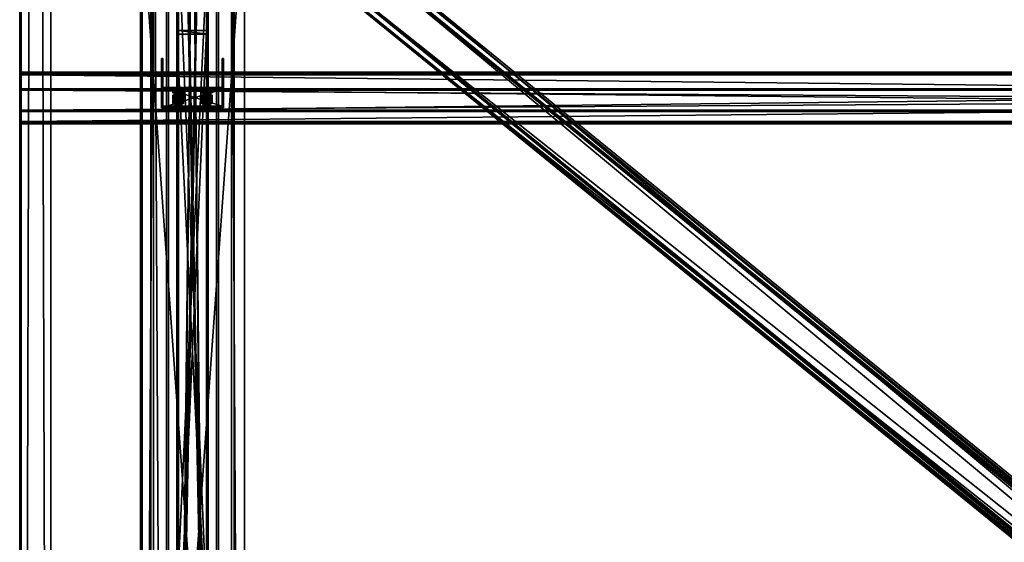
# Model space of a CAD drawing. Header units: millimetres. Extents: x -333 to 67333, y -930 to 39730.
# Tile 38 of 256: x -333 to 1564, y 3346 to 4353. Entities that reach past the tile are written whole.
import ezdxf

# ---------------------------------------------------------------- set-up
doc = ezdxf.new("R2010")
doc.units = ezdxf.units.MM
for name, color, linetype in [('13', 7, 'Continuous'), ('3', 7, 'Continuous'), ('5', 7, 'Continuous'), ('6', 7, 'Continuous'), ('7', 7, 'Continuous'), ('8', 7, 'Continuous'), ('95', 7, 'Continuous'), ('99', 7, 'Continuous')]:
    doc.layers.add(name, color=color, linetype=linetype)

msp = doc.modelspace()

# ---------------------------------------------------------------- meshes
at = {"layer": '13', "color": 30}
mesh = msp.add_polyface(dxfattribs=at)
corners = [(-333, -923.3, 3244.3), (-333, -910.8, 3185.6), (-333, 19421.5, 7502.1), (-333, 19409, 7560.8), (-330, -910.8, 3185.6), (-330, 19421.5, 7502.1), (-330, -922.7, 3241.3), (-330, 19409.6, 7557.8), (-273, -922.7, 3241.3), (-273, 19409.6, 7557.8), (-273, -923.3, 3244.3), (-273, 19409, 7560.8)]
mesh.append_faces([[corners[k] for k in face] for face in [(0, 2, 3, 3), (1, 5, 2, 2), (4, 7, 5, 5), (6, 9, 7, 7), (8, 11, 9, 9), (10, 3, 11, 11), (0, 4, 1, 1), (8, 0, 10, 10), (7, 2, 5, 5)]], dxfattribs={"vtx0": -1, "color": 30})
mesh.append_faces([[corners[k] for k in face] for face in [(4, 0, 6, 6), (6, 0, 8, 8), (3, 7, 11, 11)]], dxfattribs={"vtx0": -1, "vtx1": -1, "color": 30})
mesh.append_faces([[corners[k] for k in face] for face in [(7, 3, 2, 2)]], dxfattribs={"vtx0": -1, "vtx2": -1, "vtx3": -1, "color": 30})
mesh.append_faces([[corners[k] for k in face] for face in [(9, 11, 7, 7)]], dxfattribs={"vtx1": -1, "color": 30})
mesh.append_faces([[corners[k] for k in face] for face in [(0, 1, 2, 2), (1, 4, 5, 5), (4, 6, 7, 7), (6, 8, 9, 9), (8, 10, 11, 11), (10, 0, 3, 3)]], dxfattribs={"vtx2": -1, "vtx3": -1, "color": 30})
mesh = msp.add_polyface(dxfattribs=at)
corners = [(-100, 184.7, 2980), (-50, 184.7, 2980), (-50, 9324.4, 2980), (-100, 9324.4, 2980), (-50, 184.7, 2983), (-50, 9324.4, 2983), (-97, 184.7, 2983), (-97, 9324.4, 2983), (-97, 184.7, 3030), (-97, 9324.4, 3030), (-100, 184.7, 3030), (-100, 9324.4, 3030)]
mesh.append_faces([[corners[k] for k in face] for face in [(0, 2, 3, 3), (1, 5, 2, 2), (4, 7, 5, 5), (6, 9, 7, 7), (8, 11, 9, 9), (10, 3, 11, 11), (0, 4, 1, 1), (8, 0, 10, 10), (7, 2, 5, 5)]], dxfattribs={"vtx0": -1, "color": 30})
mesh.append_faces([[corners[k] for k in face] for face in [(4, 0, 6, 6), (6, 0, 8, 8), (3, 7, 11, 11)]], dxfattribs={"vtx0": -1, "vtx1": -1, "color": 30})
mesh.append_faces([[corners[k] for k in face] for face in [(7, 3, 2, 2)]], dxfattribs={"vtx0": -1, "vtx2": -1, "vtx3": -1, "color": 30})
mesh.append_faces([[corners[k] for k in face] for face in [(9, 11, 7, 7)]], dxfattribs={"vtx1": -1, "color": 30})
mesh.append_faces([[corners[k] for k in face] for face in [(0, 1, 2, 2), (1, 4, 5, 5), (4, 6, 7, 7), (6, 8, 9, 9), (8, 10, 11, 11), (10, 0, 3, 3)]], dxfattribs={"vtx2": -1, "vtx3": -1, "color": 30})
mesh = msp.add_polyface(dxfattribs=at)
corners = [(6100, 4248.3, 4335.3), (6100, 4175.9, 4319.9), (-330, 4175.9, 4319.9), (-330, 4248.3, 4335.3), (6100, 4217.1, 4126.2), (-330, 4217.1, 4126.2), (6100, 4156.5, 4113.3), (-330, 4156.5, 4113.3), (6100, 4153.8, 4126), (-330, 4153.8, 4126), (6100, 4151.8, 4125.6), (-330, 4151.8, 4125.6), (6100, 4154.9, 4111), (-330, 4154.9, 4111), (6100, 4219.5, 4124.7), (-330, 4219.5, 4124.7), (6100, 4178.3, 4318.4), (-330, 4178.3, 4318.4), (6100, 4246.8, 4332.9), (-330, 4246.8, 4332.9), (6100, 4249.5, 4320.2), (-330, 4249.5, 4320.2), (6100, 4251.4, 4320.6), (-330, 4251.4, 4320.6)]
mesh.append_faces([[corners[k] for k in face] for face in [(0, 2, 3, 3), (1, 5, 2, 2), (4, 7, 5, 5), (6, 9, 7, 7), (8, 11, 9, 9), (10, 13, 11, 11), (12, 15, 13, 13), (14, 17, 15, 15), (16, 19, 17, 17), (18, 21, 19, 19), (20, 23, 21, 21), (22, 3, 23, 23), (8, 12, 10, 10), (20, 0, 22, 22), (11, 7, 9, 9)]], dxfattribs={"vtx0": -1, "color": 30})
mesh.append_faces([[corners[k] for k in face] for face in [(12, 6, 14, 14), (14, 1, 16, 16), (16, 0, 18, 18), (18, 0, 20, 20), (3, 19, 23, 23), (19, 2, 17, 17), (17, 2, 15, 15), (15, 5, 13, 13), (13, 7, 11, 11)]], dxfattribs={"vtx0": -1, "vtx1": -1, "color": 30})
mesh.append_faces([[corners[k] for k in face] for face in [(12, 8, 6, 6), (14, 6, 4, 4), (14, 4, 1, 1), (16, 1, 0, 0), (19, 3, 2, 2), (15, 2, 5, 5), (13, 5, 7, 7)]], dxfattribs={"vtx0": -1, "vtx2": -1, "vtx3": -1, "color": 30})
mesh.append_faces([[corners[k] for k in face] for face in [(21, 23, 19, 19)]], dxfattribs={"vtx1": -1, "color": 30})
mesh.append_faces([[corners[k] for k in face] for face in [(0, 1, 2, 2), (1, 4, 5, 5), (4, 6, 7, 7), (6, 8, 9, 9), (8, 10, 11, 11), (10, 12, 13, 13), (12, 14, 15, 15), (14, 16, 17, 17), (16, 18, 19, 19), (18, 20, 21, 21), (20, 22, 23, 23), (22, 0, 3, 3)]], dxfattribs={"vtx2": -1, "vtx3": -1, "color": 30})
at = {"layer": '3', "color": 91}
mesh = msp.add_polyface(dxfattribs=at)
corners = [(5328.5, 421.6, 3197.9), (5281.2, 365.9, 3186.1), (307.3, 4407.9, 4045.2), (354.5, 4463.5, 4057), (5281.2, 350.5, 3258.5), (307.3, 4392.5, 4117.6), (5328.5, 406.2, 3270.3), (354.5, 4448.1, 4129.4), (5330.4, 424.5, 3195.5), (5330.4, 407.8, 3273.7), (356.5, 4449.8, 4132.8), (356.5, 4466.4, 4054.6), (5279.3, 347.6, 3260.9), (305.3, 4389.6, 4120), (5279.3, 364.3, 3182.7), (305.3, 4406.2, 4041.8)]
mesh.append_faces([[corners[k] for k in face] for face in [(0, 2, 3, 3), (1, 5, 2, 2), (4, 7, 5, 5), (6, 3, 7, 7), (8, 10, 11, 11), (9, 13, 10, 10), (12, 15, 13, 13), (14, 11, 15, 15)]], dxfattribs={"vtx0": -1, "color": 91})
mesh.append_faces([[corners[k] for k in face] for face in [(9, 6, 12, 12), (6, 8, 0, 0), (0, 8, 1, 1), (12, 4, 14, 14), (4, 12, 6, 6), (10, 3, 11, 11), (3, 10, 7, 7), (15, 2, 13, 13), (2, 11, 3, 3), (13, 7, 10, 10)]], dxfattribs={"vtx0": -1, "vtx1": -1, "color": 91})
mesh.append_faces([[corners[k] for k in face] for face in [(6, 9, 8, 8), (1, 8, 14, 14), (14, 4, 1, 1), (2, 15, 11, 11), (13, 2, 5, 5), (13, 5, 7, 7)]], dxfattribs={"vtx0": -1, "vtx2": -1, "vtx3": -1, "color": 91})
mesh.append_faces([[corners[k] for k in face] for face in [(0, 1, 2, 2), (1, 4, 5, 5), (4, 6, 7, 7), (6, 0, 3, 3), (8, 9, 10, 10), (9, 12, 13, 13), (12, 14, 15, 15), (14, 8, 11, 11)]], dxfattribs={"vtx2": -1, "vtx3": -1, "color": 91})
at = {"layer": '5', "color": 131}
mesh = msp.add_polyface(dxfattribs=at)
corners = [(46, 185, 2984), (-46, 185, 2984), (-46, 9384.7, 2984), (46, 9384.7, 2984), (-46, 185, 3076), (-46, 9384.7, 3076), (46, 185, 3076), (46, 9384.7, 3076), (50, 185, 2980), (50, 185, 3080), (50, 9384.7, 3080), (50, 9384.7, 2980), (-50, 185, 3080), (-50, 9384.7, 3080), (-50, 185, 2980), (-50, 9384.7, 2980)]
mesh.append_faces([[corners[k] for k in face] for face in [(0, 2, 3, 3), (1, 5, 2, 2), (4, 7, 5, 5), (6, 3, 7, 7), (8, 10, 11, 11), (9, 13, 10, 10), (12, 15, 13, 13), (14, 11, 15, 15)]], dxfattribs={"vtx0": -1, "color": 131})
mesh.append_faces([[corners[k] for k in face] for face in [(9, 6, 12, 12), (6, 8, 0, 0), (0, 8, 1, 1), (12, 4, 14, 14), (4, 12, 6, 6), (14, 1, 8, 8), (11, 3, 15, 15), (3, 10, 7, 7), (7, 10, 5, 5), (15, 2, 13, 13), (2, 15, 3, 3), (13, 5, 10, 10)]], dxfattribs={"vtx0": -1, "vtx1": -1, "color": 131})
mesh.append_faces([[corners[k] for k in face] for face in [(6, 9, 8, 8), (14, 4, 1, 1), (3, 11, 10, 10), (13, 2, 5, 5)]], dxfattribs={"vtx0": -1, "vtx2": -1, "vtx3": -1, "color": 131})
mesh.append_faces([[corners[k] for k in face] for face in [(0, 1, 2, 2), (1, 4, 5, 5), (4, 6, 7, 7), (6, 0, 3, 3), (8, 9, 10, 10), (9, 12, 13, 13), (12, 14, 15, 15), (14, 8, 11, 11)]], dxfattribs={"vtx2": -1, "vtx3": -1, "color": 131})
at = {"layer": '6', "color": 2}
mesh = msp.add_polyface(dxfattribs=at)
corners = [(-75, 7914.5, 4751.7), (75, 7914.5, 4751.7), (75, 175, 3106.7), (-75, 175, 3106.7), (75, 7883.3, 4898.4), (75, 25, 3228.1), (-75, 7883.3, 4898.4), (-75, 25, 3228.1), (-80, 7915.5, 4746.8), (-80, 7882.3, 4903.3), (-80, 20, 3232.2), (-80, 180, 3102.6), (80, 7882.3, 4903.3), (80, 20, 3232.2), (80, 7915.5, 4746.8), (80, 180, 3102.6)]
mesh.append_faces([[corners[k] for k in face] for face in [(0, 2, 3, 3), (1, 5, 2, 2), (4, 7, 5, 5), (6, 3, 7, 7), (8, 10, 11, 11), (9, 13, 10, 10), (12, 15, 13, 13), (14, 11, 15, 15)]], dxfattribs={"vtx0": -1, "color": 2})
mesh.append_faces([[corners[k] for k in face] for face in [(9, 6, 12, 12), (6, 8, 0, 0), (0, 8, 1, 1), (12, 4, 14, 14), (4, 12, 6, 6), (14, 1, 8, 8), (11, 3, 15, 15), (3, 10, 7, 7), (7, 10, 5, 5), (15, 2, 13, 13), (2, 15, 3, 3), (13, 5, 10, 10)]], dxfattribs={"vtx0": -1, "vtx1": -1, "color": 2})
mesh.append_faces([[corners[k] for k in face] for face in [(6, 9, 8, 8), (14, 4, 1, 1), (3, 11, 10, 10), (13, 2, 5, 5)]], dxfattribs={"vtx0": -1, "vtx2": -1, "vtx3": -1, "color": 2})
mesh.append_faces([[corners[k] for k in face] for face in [(0, 1, 2, 2), (1, 4, 5, 5), (4, 6, 7, 7), (6, 0, 3, 3), (8, 9, 10, 10), (9, 12, 13, 13), (12, 14, 15, 15), (14, 8, 11, 11)]], dxfattribs={"vtx2": -1, "vtx3": -1, "color": 2})
at = {"layer": '7', "color": 6}
mesh = msp.add_polyface(dxfattribs=at)
corners = [(-60, 4183.1, 4295.9), (60, 4183.1, 4295.9), (60, 4219.5, 4124.7), (-60, 4219.5, 4124.7), (60, 4241.8, 4308.3), (60, 4278.2, 4137.2), (57, 4241.8, 4308.3), (57, 4278.2, 4137.2), (57, 4186, 4296.5), (57, 4222.4, 4125.3), (-57, 4186, 4296.5), (-57, 4222.4, 4125.3), (-57, 4241.8, 4308.3), (-57, 4278.2, 4137.2), (-60, 4241.8, 4308.3), (-60, 4278.2, 4137.2)]
mesh.append_faces([[corners[k] for k in face] for face in [(0, 2, 3, 3), (1, 5, 2, 2), (4, 7, 5, 5), (6, 9, 7, 7), (8, 11, 9, 9), (10, 13, 11, 11), (12, 15, 13, 13), (14, 3, 15, 15), (12, 0, 14, 14), (7, 2, 5, 5)]], dxfattribs={"vtx0": -1, "color": 6})
mesh.append_faces([[corners[k] for k in face] for face in [(1, 8, 4, 4), (8, 0, 10, 10), (10, 0, 12, 12), (3, 11, 15, 15), (11, 2, 9, 9), (9, 2, 7, 7)]], dxfattribs={"vtx0": -1, "vtx1": -1, "color": 6})
mesh.append_faces([[corners[k] for k in face] for face in [(8, 1, 0, 0), (11, 3, 2, 2)]], dxfattribs={"vtx0": -1, "vtx2": -1, "vtx3": -1, "color": 6})
mesh.append_faces([[corners[k] for k in face] for face in [(6, 4, 8, 8), (13, 15, 11, 11)]], dxfattribs={"vtx1": -1, "color": 6})
mesh.append_faces([[corners[k] for k in face] for face in [(0, 1, 2, 2), (1, 4, 5, 5), (4, 6, 7, 7), (6, 8, 9, 9), (8, 10, 11, 11), (10, 12, 13, 13), (12, 14, 15, 15), (14, 0, 3, 3)]], dxfattribs={"vtx2": -1, "vtx3": -1, "color": 6})
at = {"layer": '8', "color": 253}
mesh = msp.add_polyface(dxfattribs=at)
corners = [(-27, 4506.9, 4022.3), (27, 4506.9, 4022.3), (27, 3230.1, 3080), (-27, 3230.1, 3080), (27, 4331.9, 3985.1), (27, 3105.5, 3080), (-27, 4331.9, 3985.1), (-27, 3105.5, 3080), (-30, 4514, 4023.8), (-30, 4324.8, 3983.6), (-30, 3100.4, 3080), (-30, 3235.1, 3080), (30, 4324.8, 3983.6), (30, 3100.4, 3080), (30, 4514, 4023.8), (30, 3235.1, 3080)]
mesh.append_faces([[corners[k] for k in face] for face in [(0, 2, 3, 3), (1, 5, 2, 2), (4, 7, 5, 5), (6, 3, 7, 7), (8, 10, 11, 11), (9, 13, 10, 10), (12, 15, 13, 13), (14, 11, 15, 15)]], dxfattribs={"vtx0": -1, "color": 253})
mesh.append_faces([[corners[k] for k in face] for face in [(9, 6, 12, 12), (6, 8, 0, 0), (0, 8, 1, 1), (12, 4, 14, 14), (4, 12, 6, 6), (14, 1, 8, 8), (11, 3, 15, 15), (3, 10, 7, 7), (7, 10, 5, 5), (15, 2, 13, 13), (2, 15, 3, 3), (13, 5, 10, 10)]], dxfattribs={"vtx0": -1, "vtx1": -1, "color": 253})
mesh.append_faces([[corners[k] for k in face] for face in [(6, 9, 8, 8), (14, 4, 1, 1), (3, 11, 10, 10), (13, 2, 5, 5)]], dxfattribs={"vtx0": -1, "vtx2": -1, "vtx3": -1, "color": 253})
mesh.append_faces([[corners[k] for k in face] for face in [(0, 1, 2, 2), (1, 4, 5, 5), (4, 6, 7, 7), (6, 0, 3, 3), (8, 9, 10, 10), (9, 12, 13, 13), (12, 14, 15, 15), (14, 8, 11, 11)]], dxfattribs={"vtx2": -1, "vtx3": -1, "color": 253})
at = {"layer": '95', "color": 20}
mesh = msp.add_polyface(dxfattribs=at)
corners = [(-33.5, 4207.1, 4173.2), (-32.7, 4212.6, 4171.3), (-33.5, 4212, 4174.2), (-32.7, 4207.7, 4170.2), (-30.5, 4208.2, 4168.1), (-30.5, 4213.1, 4169.1), (-27.5, 4208.4, 4167.3), (-27.5, 4213.3, 4168.3), (-24.5, 4208.2, 4168.1), (-24.5, 4213.1, 4169.1), (-22.3, 4207.7, 4170.2), (-22.3, 4212.6, 4171.3), (-21.5, 4212, 4174.2), (-21.5, 4207.1, 4173.2), (-22.3, 4211.4, 4177.1), (-32.7, 4206.5, 4176.1), (-32.7, 4211.4, 4177.1), (-27.5, 4210.8, 4180.1), (-30.5, 4210.9, 4179.3), (-24.5, 4210.9, 4179.3), (-37.9, 4212, 4174.2), (-32.7, 4213.9, 4165.4), (-32.7, 4221.2, 4167), (-37.9, 4219.3, 4175.8), (-22.3, 4213.9, 4165.4), (-22.3, 4221.2, 4167), (-17.1, 4212, 4174.2), (-17.1, 4219.3, 4175.8), (-22.3, 4210.1, 4183), (-22.3, 4217.5, 4184.6), (-32.7, 4210.1, 4183), (-32.7, 4217.5, 4184.6)]
mesh.append_faces([[corners[k] for k in face] for face in [(0, 1, 2, 2), (3, 5, 1, 1), (4, 7, 5, 5), (6, 9, 7, 7), (8, 11, 9, 9), (10, 12, 11, 11), (13, 14, 12, 12), (15, 2, 16, 16), (16, 17, 18, 18), (11, 7, 9, 9), (20, 22, 23, 23), (21, 25, 22, 22), (24, 27, 25, 25), (26, 29, 27, 27), (28, 31, 29, 29), (30, 23, 31, 31), (21, 26, 24, 24), (28, 20, 30, 30), (23, 29, 31, 31), (27, 22, 25, 25)]], dxfattribs={"vtx0": -1, "color": 20})
mesh.append_faces([[corners[k] for k in face] for face in [(17, 16, 19, 19), (19, 16, 14, 14), (14, 1, 12, 12), (12, 5, 11, 11), (26, 20, 28, 28), (29, 22, 27, 27)]], dxfattribs={"vtx0": -1, "vtx1": -1, "color": 20})
mesh.append_faces([[corners[k] for k in face] for face in [(14, 16, 2, 2), (14, 2, 1, 1), (12, 1, 5, 5), (11, 5, 7, 7), (26, 21, 20, 20), (29, 23, 22, 22)]], dxfattribs={"vtx0": -1, "vtx2": -1, "vtx3": -1, "color": 20})
mesh.append_faces([[corners[k] for k in face] for face in [(3, 4, 5, 5), (4, 6, 7, 7), (6, 8, 9, 9), (8, 10, 11, 11), (20, 21, 22, 22), (21, 24, 25, 25), (24, 26, 27, 27), (26, 28, 29, 29), (28, 30, 31, 31), (30, 20, 23, 23)]], dxfattribs={"vtx2": -1, "vtx3": -1, "color": 20})
mesh = msp.add_polyface(dxfattribs=at)
corners = [(-22.3, 4196.7, 4282.4), (-37.9, 4198.6, 4273.6), (-32.7, 4200.4, 4264.8), (-17.1, 4198.6, 4273.6), (-22.3, 4200.4, 4264.8), (-33.5, 4207.1, 4173.2), (-32.7, 4207.7, 4170.2), (-32.7, 4212.6, 4171.3), (-22.3, 4207.7, 4170.2), (-21.5, 4207.1, 4173.2), (-21.5, 4212, 4174.2), (-22.3, 4206.5, 4176.1), (-22.3, 4211.4, 4177.1), (-24.5, 4206, 4178.3), (-24.5, 4210.9, 4179.3), (-27.5, 4205.9, 4179), (-27.5, 4210.8, 4180.1), (-30.5, 4206, 4178.3), (-30.5, 4210.9, 4179.3), (-32.7, 4206.5, 4176.1), (-32.7, 4211.4, 4177.1), (-33.5, 4212, 4174.2), (-27.5, 4208.4, 4167.3), (-24.5, 4208.2, 4168.1), (-30.5, 4208.2, 4168.1), (-37.9, 4199.8, 4171.6), (-32.7, 4201.7, 4162.8), (-32.7, 4209, 4164.4), (-37.9, 4207.1, 4173.2), (-22.3, 4201.7, 4162.8), (-22.3, 4209, 4164.4), (-17.1, 4199.8, 4171.6), (-17.1, 4207.1, 4173.2), (-22.3, 4197.9, 4180.4), (-22.3, 4205.2, 4182), (-32.7, 4197.9, 4180.4), (-32.7, 4205.2, 4182)]
mesh.append_faces([[corners[k] for k in face] for face in [(3, 2, 4, 4), (11, 14, 12, 12), (13, 16, 14, 14), (15, 18, 16, 16), (17, 20, 18, 18), (22, 8, 23, 23), (13, 17, 15, 15), (25, 27, 28, 28), (26, 30, 27, 27), (29, 32, 30, 30), (31, 34, 32, 32), (33, 36, 34, 34), (35, 28, 36, 36), (26, 31, 29, 29), (28, 34, 36, 36), (32, 27, 30, 30)]], dxfattribs={"vtx0": -1, "color": 20})
mesh.append_faces([[corners[k] for k in face] for face in [(8, 6, 9, 9), (9, 6, 11, 11), (11, 19, 13, 13), (34, 27, 32, 32)]], dxfattribs={"vtx0": -1, "vtx1": -1, "color": 20})
mesh.append_faces([[corners[k] for k in face] for face in [(0, 1, 2, 2), (8, 22, 24, 24), (8, 24, 6, 6), (11, 6, 5, 5), (11, 5, 19, 19), (13, 19, 17, 17), (31, 26, 25, 25), (34, 28, 27, 27)]], dxfattribs={"vtx0": -1, "vtx2": -1, "vtx3": -1, "color": 20})
mesh.append_faces([[corners[k] for k in face] for face in [(5, 6, 7, 7), (8, 9, 10, 10), (9, 11, 12, 12), (11, 13, 14, 14), (13, 15, 16, 16), (15, 17, 18, 18), (17, 19, 20, 20), (19, 5, 21, 21), (25, 26, 27, 27), (26, 29, 30, 30), (29, 31, 32, 32), (31, 33, 34, 34), (33, 35, 36, 36), (35, 25, 28, 28)]], dxfattribs={"vtx2": -1, "vtx3": -1, "color": 20})
mesh = msp.add_polyface(dxfattribs=at)
corners = [(21.5, 4207.1, 4173.2), (22.3, 4212.6, 4171.3), (21.5, 4212, 4174.2), (22.3, 4207.7, 4170.2), (24.5, 4208.2, 4168.1), (24.5, 4213.1, 4169.1), (27.5, 4208.4, 4167.3), (27.5, 4213.3, 4168.3), (30.5, 4208.2, 4168.1), (30.5, 4213.1, 4169.1), (32.7, 4207.7, 4170.2), (32.7, 4212.6, 4171.3), (33.5, 4212, 4174.2), (33.5, 4207.1, 4173.2), (32.7, 4211.4, 4177.1), (22.3, 4206.5, 4176.1), (22.3, 4211.4, 4177.1), (27.5, 4210.8, 4180.1), (24.5, 4210.9, 4179.3), (30.5, 4210.9, 4179.3), (17.1, 4212, 4174.2), (22.3, 4213.9, 4165.4), (22.3, 4221.2, 4167), (17.1, 4219.3, 4175.8), (32.7, 4213.9, 4165.4), (32.7, 4221.2, 4167), (37.9, 4212, 4174.2), (37.9, 4219.3, 4175.8), (32.7, 4210.1, 4183), (32.7, 4217.5, 4184.6), (22.3, 4210.1, 4183), (22.3, 4217.5, 4184.6)]
mesh.append_faces([[corners[k] for k in face] for face in [(0, 1, 2, 2), (3, 5, 1, 1), (4, 7, 5, 5), (6, 9, 7, 7), (8, 11, 9, 9), (10, 12, 11, 11), (13, 14, 12, 12), (15, 2, 16, 16), (16, 17, 18, 18), (11, 7, 9, 9), (20, 22, 23, 23), (21, 25, 22, 22), (24, 27, 25, 25), (26, 29, 27, 27), (28, 31, 29, 29), (30, 23, 31, 31), (21, 26, 24, 24), (28, 20, 30, 30), (23, 29, 31, 31), (27, 22, 25, 25)]], dxfattribs={"vtx0": -1, "color": 20})
mesh.append_faces([[corners[k] for k in face] for face in [(17, 16, 19, 19), (19, 2, 14, 14), (14, 1, 12, 12), (12, 5, 11, 11), (26, 20, 28, 28), (29, 22, 27, 27)]], dxfattribs={"vtx0": -1, "vtx1": -1, "color": 20})
mesh.append_faces([[corners[k] for k in face] for face in [(19, 16, 2, 2), (14, 2, 1, 1), (12, 1, 5, 5), (11, 5, 7, 7), (26, 21, 20, 20), (29, 23, 22, 22)]], dxfattribs={"vtx0": -1, "vtx2": -1, "vtx3": -1, "color": 20})
mesh.append_faces([[corners[k] for k in face] for face in [(3, 4, 5, 5), (4, 6, 7, 7), (6, 8, 9, 9), (8, 10, 11, 11), (20, 21, 22, 22), (21, 24, 25, 25), (24, 26, 27, 27), (26, 28, 29, 29), (28, 30, 31, 31), (30, 20, 23, 23)]], dxfattribs={"vtx2": -1, "vtx3": -1, "color": 20})
mesh = msp.add_polyface(dxfattribs=at)
corners = [(32.7, 4196.7, 4282.4), (17.1, 4198.6, 4273.6), (22.3, 4200.4, 4264.8), (37.9, 4198.6, 4273.6), (32.7, 4200.4, 4264.8), (21.5, 4207.1, 4173.2), (22.3, 4207.7, 4170.2), (22.3, 4212.6, 4171.3), (32.7, 4207.7, 4170.2), (33.5, 4207.1, 4173.2), (33.5, 4212, 4174.2), (32.7, 4206.5, 4176.1), (32.7, 4211.4, 4177.1), (30.5, 4206, 4178.3), (30.5, 4210.9, 4179.3), (27.5, 4205.9, 4179), (27.5, 4210.8, 4180.1), (24.5, 4206, 4178.3), (24.5, 4210.9, 4179.3), (22.3, 4206.5, 4176.1), (22.3, 4211.4, 4177.1), (21.5, 4212, 4174.2), (27.5, 4208.4, 4167.3), (30.5, 4208.2, 4168.1), (24.5, 4208.2, 4168.1), (17.1, 4199.8, 4171.6), (22.3, 4201.7, 4162.8), (22.3, 4209, 4164.4), (17.1, 4207.1, 4173.2), (32.7, 4201.7, 4162.8), (32.7, 4209, 4164.4), (37.9, 4199.8, 4171.6), (37.9, 4207.1, 4173.2), (32.7, 4197.9, 4180.4), (32.7, 4205.2, 4182), (22.3, 4197.9, 4180.4), (22.3, 4205.2, 4182)]
mesh.append_faces([[corners[k] for k in face] for face in [(3, 2, 4, 4), (11, 14, 12, 12), (13, 16, 14, 14), (15, 18, 16, 16), (17, 20, 18, 18), (22, 8, 23, 23), (13, 17, 15, 15), (25, 27, 28, 28), (26, 30, 27, 27), (29, 32, 30, 30), (31, 34, 32, 32), (33, 36, 34, 34), (35, 28, 36, 36), (26, 31, 29, 29), (28, 34, 36, 36), (32, 27, 30, 30)]], dxfattribs={"vtx0": -1, "color": 20})
mesh.append_faces([[corners[k] for k in face] for face in [(8, 6, 9, 9), (9, 6, 11, 11), (11, 5, 13, 13), (34, 27, 32, 32)]], dxfattribs={"vtx0": -1, "vtx1": -1, "color": 20})
mesh.append_faces([[corners[k] for k in face] for face in [(0, 1, 2, 2), (8, 22, 24, 24), (8, 24, 6, 6), (11, 6, 5, 5), (13, 5, 19, 19), (13, 19, 17, 17), (31, 26, 25, 25), (34, 28, 27, 27)]], dxfattribs={"vtx0": -1, "vtx2": -1, "vtx3": -1, "color": 20})
mesh.append_faces([[corners[k] for k in face] for face in [(5, 6, 7, 7), (8, 9, 10, 10), (9, 11, 12, 12), (11, 13, 14, 14), (13, 15, 16, 16), (15, 17, 18, 18), (17, 19, 20, 20), (19, 5, 21, 21), (25, 26, 27, 27), (26, 29, 30, 30), (29, 31, 32, 32), (31, 33, 34, 34), (33, 35, 36, 36), (35, 25, 28, 28)]], dxfattribs={"vtx2": -1, "vtx3": -1, "color": 20})
mesh = msp.add_polyface(dxfattribs=at)
corners = [(-33.5, 4186.3, 4271), (-32.7, 4191.8, 4269.1), (-33.5, 4191.2, 4272), (-32.7, 4187, 4268.1), (-30.5, 4187.4, 4265.9), (-30.5, 4192.3, 4266.9), (-27.5, 4187.6, 4265.1), (-27.5, 4192.5, 4266.2), (-24.5, 4187.4, 4265.9), (-24.5, 4192.3, 4266.9), (-22.3, 4187, 4268.1), (-22.3, 4191.8, 4269.1), (-21.5, 4191.2, 4272), (-21.5, 4186.3, 4271), (-22.3, 4190.6, 4275), (-32.7, 4185.7, 4273.9), (-32.7, 4190.6, 4275), (-27.5, 4190, 4277.9), (-30.5, 4190.1, 4277.1), (-24.5, 4190.1, 4277.1), (-37.9, 4191.2, 4272), (-32.7, 4193.1, 4263.2), (-32.7, 4200.4, 4264.8), (-37.9, 4198.6, 4273.6), (-22.3, 4193.1, 4263.2), (-22.3, 4200.4, 4264.8), (-17.1, 4191.2, 4272), (-17.1, 4198.6, 4273.6), (-22.3, 4189.3, 4280.8), (-22.3, 4196.7, 4282.4), (-32.7, 4189.3, 4280.8), (-32.7, 4196.7, 4282.4), (-17.1, 4199.8, 4171.6), (-37.9, 4199.8, 4171.6), (-22.3, 4197.9, 4180.4), (-32.7, 4197.9, 4180.4)]
mesh.append_faces([[corners[k] for k in face] for face in [(0, 1, 2, 2), (3, 5, 1, 1), (4, 7, 5, 5), (6, 9, 7, 7), (8, 11, 9, 9), (10, 12, 11, 11), (13, 14, 12, 12), (15, 2, 16, 16), (16, 17, 18, 18), (11, 7, 9, 9), (20, 22, 23, 23), (21, 25, 22, 22), (24, 27, 25, 25), (26, 29, 27, 27), (28, 31, 29, 29), (30, 23, 31, 31), (21, 26, 24, 24), (28, 20, 30, 30), (23, 29, 31, 31), (34, 33, 35, 35)]], dxfattribs={"vtx0": -1, "color": 20})
mesh.append_faces([[corners[k] for k in face] for face in [(17, 16, 19, 19), (19, 16, 14, 14), (14, 1, 12, 12), (12, 5, 11, 11), (26, 20, 28, 28), (29, 22, 27, 27), (32, 33, 34, 34)]], dxfattribs={"vtx0": -1, "vtx1": -1, "color": 20})
mesh.append_faces([[corners[k] for k in face] for face in [(14, 16, 2, 2), (14, 2, 1, 1), (12, 1, 5, 5), (11, 5, 7, 7), (26, 21, 20, 20)]], dxfattribs={"vtx0": -1, "vtx2": -1, "vtx3": -1, "color": 20})
mesh.append_faces([[corners[k] for k in face] for face in [(3, 4, 5, 5), (4, 6, 7, 7), (6, 8, 9, 9), (8, 10, 11, 11), (20, 21, 22, 22), (21, 24, 25, 25), (24, 26, 27, 27), (26, 28, 29, 29), (28, 30, 31, 31), (30, 20, 23, 23)]], dxfattribs={"vtx2": -1, "vtx3": -1, "color": 20})
mesh = msp.add_polyface(dxfattribs=at)
corners = [(21.5, 4186.3, 4271), (22.3, 4191.8, 4269.1), (21.5, 4191.2, 4272), (22.3, 4187, 4268.1), (24.5, 4187.4, 4265.9), (24.5, 4192.3, 4266.9), (27.5, 4187.6, 4265.1), (27.5, 4192.5, 4266.2), (30.5, 4187.4, 4265.9), (30.5, 4192.3, 4266.9), (32.7, 4187, 4268.1), (32.7, 4191.8, 4269.1), (33.5, 4191.2, 4272), (33.5, 4186.3, 4271), (32.7, 4190.6, 4275), (22.3, 4185.7, 4273.9), (22.3, 4190.6, 4275), (27.5, 4190, 4277.9), (24.5, 4190.1, 4277.1), (30.5, 4190.1, 4277.1), (17.1, 4191.2, 4272), (22.3, 4193.1, 4263.2), (22.3, 4200.4, 4264.8), (17.1, 4198.6, 4273.6), (32.7, 4193.1, 4263.2), (32.7, 4200.4, 4264.8), (37.9, 4191.2, 4272), (37.9, 4198.6, 4273.6), (32.7, 4189.3, 4280.8), (32.7, 4196.7, 4282.4), (22.3, 4189.3, 4280.8), (22.3, 4196.7, 4282.4), (37.9, 4199.8, 4171.6), (17.1, 4199.8, 4171.6), (32.7, 4197.9, 4180.4), (22.3, 4197.9, 4180.4)]
mesh.append_faces([[corners[k] for k in face] for face in [(0, 1, 2, 2), (3, 5, 1, 1), (4, 7, 5, 5), (6, 9, 7, 7), (8, 11, 9, 9), (10, 12, 11, 11), (13, 14, 12, 12), (15, 2, 16, 16), (16, 17, 18, 18), (11, 7, 9, 9), (20, 22, 23, 23), (21, 25, 22, 22), (24, 27, 25, 25), (26, 29, 27, 27), (28, 31, 29, 29), (30, 23, 31, 31), (21, 26, 24, 24), (28, 20, 30, 30), (23, 29, 31, 31), (34, 33, 35, 35)]], dxfattribs={"vtx0": -1, "color": 20})
mesh.append_faces([[corners[k] for k in face] for face in [(17, 16, 19, 19), (19, 2, 14, 14), (14, 1, 12, 12), (12, 5, 11, 11), (26, 20, 28, 28), (29, 22, 27, 27), (32, 33, 34, 34)]], dxfattribs={"vtx0": -1, "vtx1": -1, "color": 20})
mesh.append_faces([[corners[k] for k in face] for face in [(19, 16, 2, 2), (14, 2, 1, 1), (12, 1, 5, 5), (11, 5, 7, 7), (26, 21, 20, 20)]], dxfattribs={"vtx0": -1, "vtx2": -1, "vtx3": -1, "color": 20})
mesh.append_faces([[corners[k] for k in face] for face in [(3, 4, 5, 5), (4, 6, 7, 7), (6, 8, 9, 9), (8, 10, 11, 11), (20, 21, 22, 22), (21, 24, 25, 25), (24, 26, 27, 27), (26, 28, 29, 29), (28, 30, 31, 31), (30, 20, 23, 23)]], dxfattribs={"vtx2": -1, "vtx3": -1, "color": 20})
mesh = msp.add_polyface(dxfattribs=at)
corners = [(-33.5, 4186.3, 4271), (-32.7, 4187, 4268.1), (-32.7, 4191.8, 4269.1), (-22.3, 4187, 4268.1), (-21.5, 4186.3, 4271), (-21.5, 4191.2, 4272), (-22.3, 4185.7, 4273.9), (-22.3, 4190.6, 4275), (-24.5, 4185.2, 4276.1), (-24.5, 4190.1, 4277.1), (-27.5, 4185.1, 4276.9), (-27.5, 4190, 4277.9), (-30.5, 4185.2, 4276.1), (-30.5, 4190.1, 4277.1), (-32.7, 4185.7, 4273.9), (-32.7, 4190.6, 4275), (-33.5, 4191.2, 4272), (-27.5, 4187.6, 4265.1), (-24.5, 4187.4, 4265.9), (-30.5, 4187.4, 4265.9), (-37.9, 4179, 4269.4), (-32.7, 4180.9, 4260.6), (-32.7, 4188.2, 4262.2), (-37.9, 4186.3, 4271), (-22.3, 4180.9, 4260.6), (-22.3, 4188.2, 4262.2), (-17.1, 4179, 4269.4), (-17.1, 4186.3, 4271), (-22.3, 4177.1, 4278.2), (-22.3, 4184.5, 4279.8), (-32.7, 4177.1, 4278.2), (-32.7, 4184.5, 4279.8)]
mesh.append_faces([[corners[k] for k in face] for face in [(6, 9, 7, 7), (8, 11, 9, 9), (10, 13, 11, 11), (12, 15, 13, 13), (17, 3, 18, 18), (8, 12, 10, 10), (20, 22, 23, 23), (21, 25, 22, 22), (24, 27, 25, 25), (26, 29, 27, 27), (28, 31, 29, 29), (30, 23, 31, 31), (21, 26, 24, 24), (28, 20, 30, 30), (23, 29, 31, 31), (27, 22, 25, 25)]], dxfattribs={"vtx0": -1, "color": 20})
mesh.append_faces([[corners[k] for k in face] for face in [(3, 1, 4, 4), (4, 1, 6, 6), (6, 0, 8, 8), (26, 20, 28, 28), (29, 22, 27, 27)]], dxfattribs={"vtx0": -1, "vtx1": -1, "color": 20})
mesh.append_faces([[corners[k] for k in face] for face in [(3, 17, 19, 19), (3, 19, 1, 1), (6, 1, 0, 0), (8, 0, 14, 14), (8, 14, 12, 12), (26, 21, 20, 20), (29, 23, 22, 22)]], dxfattribs={"vtx0": -1, "vtx2": -1, "vtx3": -1, "color": 20})
mesh.append_faces([[corners[k] for k in face] for face in [(0, 1, 2, 2), (3, 4, 5, 5), (4, 6, 7, 7), (6, 8, 9, 9), (8, 10, 11, 11), (10, 12, 13, 13), (12, 14, 15, 15), (14, 0, 16, 16), (20, 21, 22, 22), (21, 24, 25, 25), (24, 26, 27, 27), (26, 28, 29, 29), (28, 30, 31, 31), (30, 20, 23, 23)]], dxfattribs={"vtx2": -1, "vtx3": -1, "color": 20})
mesh = msp.add_polyface(dxfattribs=at)
corners = [(21.5, 4186.3, 4271), (22.3, 4187, 4268.1), (22.3, 4191.8, 4269.1), (32.7, 4187, 4268.1), (33.5, 4186.3, 4271), (33.5, 4191.2, 4272), (32.7, 4185.7, 4273.9), (32.7, 4190.6, 4275), (30.5, 4185.2, 4276.1), (30.5, 4190.1, 4277.1), (27.5, 4185.1, 4276.9), (27.5, 4190, 4277.9), (24.5, 4185.2, 4276.1), (24.5, 4190.1, 4277.1), (22.3, 4185.7, 4273.9), (22.3, 4190.6, 4275), (21.5, 4191.2, 4272), (27.5, 4187.6, 4265.1), (30.5, 4187.4, 4265.9), (24.5, 4187.4, 4265.9), (17.1, 4179, 4269.4), (22.3, 4180.9, 4260.6), (22.3, 4188.2, 4262.2), (17.1, 4186.3, 4271), (32.7, 4180.9, 4260.6), (32.7, 4188.2, 4262.2), (37.9, 4179, 4269.4), (37.9, 4186.3, 4271), (32.7, 4177.1, 4278.2), (32.7, 4184.5, 4279.8), (22.3, 4177.1, 4278.2), (22.3, 4184.5, 4279.8)]
mesh.append_faces([[corners[k] for k in face] for face in [(6, 9, 7, 7), (8, 11, 9, 9), (10, 13, 11, 11), (12, 15, 13, 13), (17, 3, 18, 18), (8, 12, 10, 10), (20, 22, 23, 23), (21, 25, 22, 22), (24, 27, 25, 25), (26, 29, 27, 27), (28, 31, 29, 29), (30, 23, 31, 31), (21, 26, 24, 24), (28, 20, 30, 30), (23, 29, 31, 31), (27, 22, 25, 25)]], dxfattribs={"vtx0": -1, "color": 20})
mesh.append_faces([[corners[k] for k in face] for face in [(3, 1, 4, 4), (4, 1, 6, 6), (6, 0, 8, 8), (26, 20, 28, 28), (29, 22, 27, 27)]], dxfattribs={"vtx0": -1, "vtx1": -1, "color": 20})
mesh.append_faces([[corners[k] for k in face] for face in [(3, 17, 19, 19), (3, 19, 1, 1), (6, 1, 0, 0), (8, 0, 14, 14), (8, 14, 12, 12), (26, 21, 20, 20), (29, 23, 22, 22)]], dxfattribs={"vtx0": -1, "vtx2": -1, "vtx3": -1, "color": 20})
mesh.append_faces([[corners[k] for k in face] for face in [(0, 1, 2, 2), (3, 4, 5, 5), (4, 6, 7, 7), (6, 8, 9, 9), (8, 10, 11, 11), (10, 12, 13, 13), (12, 14, 15, 15), (14, 0, 16, 16), (20, 21, 22, 22), (21, 24, 25, 25), (24, 26, 27, 27), (26, 28, 29, 29), (28, 30, 31, 31), (30, 20, 23, 23)]], dxfattribs={"vtx2": -1, "vtx3": -1, "color": 20})
at = {"layer": '99', "color": 7}
mesh = msp.add_polyface(dxfattribs=at)
corners = [(100, 1810, 1000), (-100, 1810, 1000), (-100, 4590, 1000), (100, 4590, 1000), (100, 1810, 2280), (-100, 1810, 2280), (100, 4590, 2280), (-100, 4590, 2280), (100, 0, 2950), (-100, 0, 2950), (-100, 38800, 2950), (100, 38800, 2950), (100, 38800, -700), (-100, 38800, -700), (-100, 0, -700), (100, 0, -700), (100, 36990, 2280), (-100, 36990, 2280), (-100, 34210, 2280), (100, 34210, 2280), (-100, 34210, 1000), (100, 34210, 1000), (-100, 36990, 1000), (100, 36990, 1000), (100, 19847.4, 2200), (-100, 19847.4, 2200), (-100, 18949.9, 2200), (100, 18949.9, 2200), (-100, 18949.9, 100), (100, 18949.9, 100), (-100, 19847.4, 100), (100, 19847.4, 100), (100, 30990, 2280), (-100, 30990, 2280), (-100, 28210, 2280), (100, 28210, 2280), (-100, 28210, 1000), (100, 28210, 1000), (-100, 30990, 1000), (100, 30990, 1000), (100, 24990, 2280), (-100, 24990, 2280), (-100, 22210, 2280), (100, 22210, 2280), (-100, 22210, 1000), (100, 22210, 1000), (-100, 24990, 1000), (100, 24990, 1000), (100, 16590, 2280), (-100, 16590, 2280), (-100, 13810, 2280), (100, 13810, 2280), (-100, 13810, 1000), (100, 13810, 1000), (-100, 16590, 1000), (100, 16590, 1000), (100, 10590, 1000), (100, 10590, 2280), (100, 7810, 2280), (100, 7810, 1000), (-100, 7810, 2280), (-100, 7810, 1000), (-100, 10590, 1000), (-100, 10590, 2280)]
mesh.append_faces([[corners[k] for k in face] for face in [(0, 2, 3, 3), (4, 1, 0, 0), (6, 5, 4, 4), (3, 7, 6, 6), (8, 10, 11, 11), (12, 10, 13, 13), (14, 12, 13, 13), (8, 14, 9, 9), (16, 18, 19, 19), (19, 20, 21, 21), (21, 22, 23, 23), (23, 17, 16, 16), (24, 26, 27, 27), (27, 28, 29, 29), (29, 30, 31, 31), (31, 25, 24, 24), (32, 34, 35, 35), (35, 36, 37, 37), (37, 38, 39, 39), (39, 33, 32, 32), (40, 42, 43, 43), (43, 44, 45, 45), (45, 46, 47, 47), (47, 41, 40, 40), (48, 50, 51, 51), (51, 52, 53, 53), (53, 54, 55, 55), (55, 49, 48, 48), (58, 61, 59, 59), (59, 62, 56, 56), (56, 63, 57, 57), (57, 60, 58, 58)]], dxfattribs={"vtx0": -1, "color": 7})
mesh.append_faces([[corners[k] for k in face] for face in [(29, 55, 27, 27), (55, 56, 53, 53), (27, 48, 24, 24), (15, 29, 12, 12), (0, 8, 4, 4), (4, 8, 6, 6), (58, 8, 57, 57), (51, 8, 48, 48), (43, 8, 40, 40), (35, 8, 32, 32), (19, 8, 16, 16), (12, 23, 11, 11), (31, 12, 29, 29), (23, 39, 21, 21), (11, 16, 8, 8), (32, 21, 39, 39), (21, 32, 19, 19), (40, 37, 47, 47), (37, 40, 35, 35), (24, 45, 31, 31), (45, 24, 43, 43), (57, 53, 56, 56), (53, 57, 51, 51), (6, 59, 3, 3), (59, 6, 58, 58), (42, 25, 44, 44), (25, 42, 26, 26), (44, 30, 46, 46), (36, 30, 38, 38), (20, 30, 22, 22), (9, 5, 10, 10), (5, 14, 1, 1), (1, 14, 2, 2), (61, 14, 62, 62), (52, 14, 54, 54), (28, 14, 30, 30), (10, 17, 13, 13), (17, 33, 18, 18), (13, 30, 14, 14), (38, 18, 33, 33), (18, 38, 20, 20), (46, 34, 41, 41), (34, 46, 36, 36), (26, 54, 28, 28), (62, 50, 63, 63), (50, 62, 52, 52), (2, 60, 7, 7), (60, 2, 61, 61)]], dxfattribs={"vtx0": -1, "vtx1": -1, "color": 7})
mesh.append_faces([[corners[k] for k in face] for face in [(55, 29, 0, 0), (55, 3, 59, 59), (29, 15, 0, 0), (6, 8, 58, 58), (57, 8, 51, 51), (48, 8, 43, 43), (40, 8, 35, 35), (32, 8, 19, 19), (23, 12, 31, 31), (23, 31, 45, 45), (23, 47, 37, 37), (43, 24, 48, 48), (46, 30, 36, 36), (38, 30, 20, 20), (2, 14, 61, 61), (62, 14, 52, 52), (54, 14, 28, 28), (17, 10, 5, 5), (17, 7, 60, 60), (17, 63, 50, 50), (17, 49, 42, 42), (17, 41, 34, 34), (13, 22, 30, 30), (49, 26, 42, 42)]], dxfattribs={"vtx0": -1, "vtx1": -1, "vtx2": -1, "vtx3": -1, "color": 7})
mesh.append_faces([[corners[k] for k in face] for face in [(55, 0, 3, 3), (55, 59, 56, 56), (27, 55, 48, 48), (0, 15, 8, 8), (23, 45, 47, 47), (23, 37, 39, 39), (11, 23, 16, 16), (44, 25, 30, 30), (5, 9, 14, 14), (17, 5, 7, 7), (17, 60, 63, 63), (17, 50, 49, 49), (17, 42, 41, 41), (17, 34, 33, 33), (13, 17, 22, 22), (26, 49, 54, 54)]], dxfattribs={"vtx0": -1, "vtx2": -1, "vtx3": -1, "color": 7})
mesh.append_faces([[corners[k] for k in face] for face in [(0, 1, 2, 2), (4, 5, 1, 1), (6, 7, 5, 5), (3, 2, 7, 7), (8, 9, 10, 10), (12, 11, 10, 10), (14, 15, 12, 12), (8, 15, 14, 14), (16, 17, 18, 18), (19, 18, 20, 20), (21, 20, 22, 22), (23, 22, 17, 17), (24, 25, 26, 26), (27, 26, 28, 28), (29, 28, 30, 30), (31, 30, 25, 25), (32, 33, 34, 34), (35, 34, 36, 36), (37, 36, 38, 38), (39, 38, 33, 33), (40, 41, 42, 42), (43, 42, 44, 44), (45, 44, 46, 46), (47, 46, 41, 41), (48, 49, 50, 50), (51, 50, 52, 52), (53, 52, 54, 54), (55, 54, 49, 49), (58, 60, 61, 61), (59, 61, 62, 62), (56, 62, 63, 63), (57, 63, 60, 60)]], dxfattribs={"vtx2": -1, "vtx3": -1, "color": 7})

doc.saveas('drawing.dxf')
